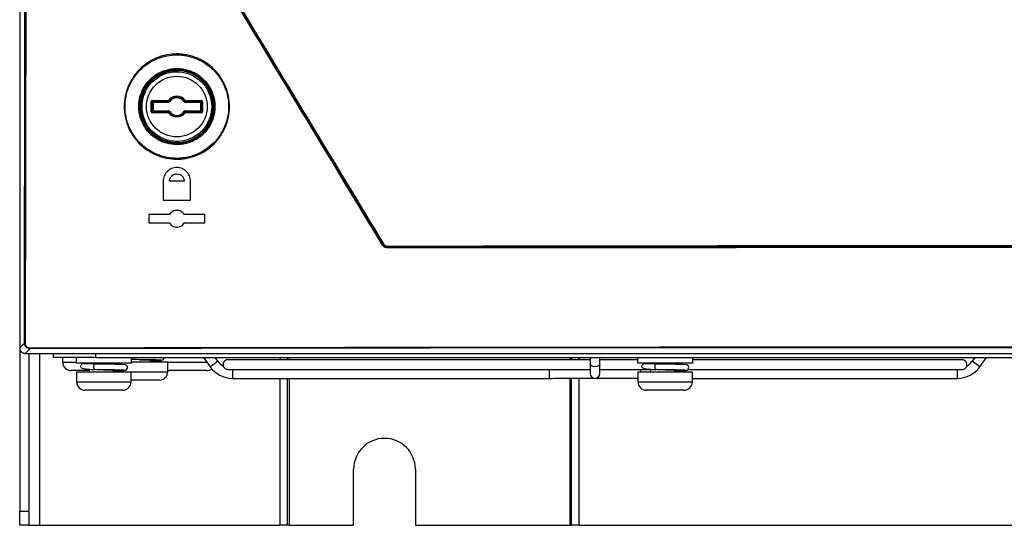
# Model space of a CAD drawing. Header units: millimetres. Extents: x 11 to 939, y -289 to 1138.
# Tile 39 of 86: x 486 to 573, y 209 to 254. Entities that reach past the tile are written whole.
import ezdxf

# ---------------------------------------------------------------- set-up
doc = ezdxf.new("R2010")
doc.units = ezdxf.units.MM

msp = doc.modelspace()

# ---------------------------------------------------------------- linework, layer by layer
at = {"color": 7, "linetype": 'Continuous', "lineweight": 25}
for p, q in [((485.712, 436.042), (485.712, 224.541)), ((499.68, 249.311), (499.662, 249.293)), ((499.713, 249.243), (499.663, 249.243)), ((499.731, 249.261), (499.713, 249.243)), ((499.731, 249.146), (499.731, 249.261)), ((499.781, 249.262), (499.782, 249.312)), ((497.414, 245.594), (497.414, 246.49)), ((497.414, 246.49), (497.464, 246.49)), ((497.464, 246.49), (497.514, 246.54)), ((497.464, 246.49), (497.464, 245.594)), ((497.539, 246.415), (497.464, 246.49)), ((497.514, 246.59), (498.968, 246.59)), ((497.514, 246.59), (497.514, 246.54)), ((498.968, 246.54), (497.514, 246.54)), ((497.514, 246.54), (497.589, 246.465)), ((499.009, 246.561), (498.968, 246.59)), ((498.968, 246.54), (498.968, 246.59)), ((499.047, 246.462), (499.005, 246.489)), ((500.377, 246.462), (500.42, 246.489)), ((500.416, 246.561), (500.456, 246.59)), ((500.456, 246.59), (501.911, 246.59)), ((500.456, 246.59), (500.456, 246.54)), ((501.911, 246.54), (500.456, 246.54)), ((501.835, 246.465), (501.911, 246.54)), ((501.96, 246.49), (501.885, 246.415)), ((501.911, 246.59), (501.911, 246.54)), ((501.911, 246.54), (501.96, 246.49)), ((501.96, 245.594), (501.96, 246.49)), ((502.01, 246.49), (501.96, 246.49)), ((502.01, 246.49), (502.01, 245.594)), ((497.464, 245.594), (497.539, 245.669)), ((497.589, 245.619), (497.514, 245.544)), ((497.539, 245.669), (497.539, 246.415)), ((497.539, 246.415), (497.589, 246.415)), ((497.589, 245.669), (497.539, 245.669)), ((497.589, 246.465), (498.962, 246.465)), ((497.589, 246.465), (497.589, 246.415)), ((498.962, 246.415), (497.589, 246.415)), ((497.589, 246.415), (497.589, 245.669)), ((497.589, 245.669), (497.589, 245.619)), ((497.589, 245.669), (498.962, 245.669)), ((498.962, 245.619), (497.589, 245.619)), ((498.962, 246.415), (498.962, 246.465)), ((498.962, 245.619), (498.962, 245.669)), ((499.047, 245.622), (499.005, 245.596)), ((500.377, 245.622), (500.42, 245.596)), ((500.462, 246.465), (501.835, 246.465)), ((500.462, 246.465), (500.462, 246.415)), ((501.835, 246.415), (500.462, 246.415)), ((500.462, 245.669), (500.462, 245.619)), ((500.462, 245.669), (501.835, 245.669)), ((501.835, 245.619), (500.462, 245.619)), ((501.835, 246.465), (501.835, 246.415)), ((501.835, 246.415), (501.885, 246.415)), ((501.835, 245.669), (501.835, 246.415)), ((501.835, 245.669), (501.835, 245.619)), ((501.885, 245.669), (501.835, 245.669)), ((501.911, 245.544), (501.835, 245.619)), ((501.885, 246.415), (501.885, 245.669)), ((501.885, 245.669), (501.96, 245.594)), ((497.464, 245.594), (497.414, 245.594)), ((497.514, 245.544), (497.464, 245.594)), ((497.514, 245.544), (497.514, 245.494)), ((497.514, 245.544), (498.968, 245.544)), ((498.968, 245.494), (497.514, 245.494)), ((498.968, 245.494), (498.968, 245.544)), ((499.009, 245.524), (498.968, 245.494)), ((500.416, 245.524), (500.456, 245.494)), ((500.456, 245.544), (500.456, 245.494)), ((500.456, 245.544), (501.911, 245.544)), ((501.911, 245.494), (500.456, 245.494)), ((501.96, 245.594), (501.911, 245.544)), ((501.911, 245.544), (501.911, 245.494)), ((501.96, 245.594), (502.01, 245.594)), ((499.662, 242.792), (499.68, 242.774)), ((499.663, 242.842), (499.713, 242.842)), ((499.713, 242.842), (499.731, 242.824)), ((499.782, 242.772), (499.781, 242.822)), ((500.362, 239.392), (499.063, 239.392)), ((497.212, 236.417), (497.212, 235.667)), ((502.212, 235.667), (502.212, 236.417)), ((518.03, 233.698), (518.069, 233.767)), ((518.497, 233.526), (518.458, 233.456)), ((485.712, 224.541), (486.13, 224.96)), ((485.712, 224.541), (485.712, 209.98)), ((486.63, 224.461), (486.211, 224.042)), ((486.211, 224.042), (650.213, 224.042)), ((486.512, 224.042), (486.512, 209.98)), ((488.712, 223.67), (488.712, 224.042)), ((492.462, 223.67), (488.712, 223.67)), ((489.537, 223.67), (489.537, 223.262)), ((490.737, 223.67), (490.737, 223.17)), ((492.462, 223.67), (643.962, 223.67)), ((495.687, 223.17), (495.687, 223.67)), ((502.092, 223.67), (502.679, 222.848)), ((503.37, 223.342), (503.136, 223.67)), ((503.137, 223.668), (503.137, 223.67)), ((509.712, 223.67), (509.712, 223.47)), ((534.712, 223.67), (534.712, 223.47)), ((536.537, 223.67), (536.537, 223.095)), ((537.387, 223.095), (537.387, 223.67)), ((540.737, 223.67), (540.737, 223.17)), ((545.687, 223.17), (545.687, 223.67)), ((570.788, 223.67), (570.554, 223.342)), ((571.246, 222.848), (571.833, 223.67)), ((495.687, 223.17), (490.737, 223.17)), ((493.22, 223.08), (493.099, 223.082)), ((493.224, 223.08), (493.164, 223.082)), ((494.512, 223.054), (494.512, 223.17)), ((498.906, 223.262), (495.687, 223.262)), ((496.423, 223.482), (496.433, 223.482)), ((497.781, 223.262), (497.781, 223.448)), ((497.926, 223.442), (497.956, 223.44)), ((498.287, 223.436), (498.287, 223.262)), ((498.906, 222.412), (498.906, 223.262)), ((536.537, 223.47), (504.251, 223.47)), ((536.537, 223.095), (536.537, 222.245)), ((540.737, 223.47), (537.387, 223.47)), ((537.387, 222.245), (537.387, 223.095)), ((545.687, 223.17), (540.737, 223.17)), ((543.22, 223.08), (543.099, 223.082)), ((543.224, 223.08), (543.164, 223.082)), ((544.512, 223.054), (544.512, 223.17)), ((569.673, 223.47), (545.687, 223.47)), ((491.905, 222.512), (490.287, 222.512)), ((490.787, 222.362), (490.787, 221.512)), ((495.637, 222.362), (490.787, 222.362)), ((491.912, 222.632), (491.912, 222.362)), ((493.154, 222.582), (493.164, 222.582)), ((494.512, 222.362), (494.512, 222.548)), ((494.658, 222.542), (494.687, 222.54)), ((495.637, 221.512), (495.637, 222.362)), ((498.906, 222.524), (499.037, 222.512)), ((501.257, 222.512), (499.037, 222.512)), ((502.387, 222.512), (501.257, 222.512)), ((504.252, 222.62), (536.537, 222.62)), ((537.387, 222.62), (541.912, 222.62)), ((540.787, 222.362), (540.787, 221.512)), ((545.637, 222.362), (540.787, 222.362)), ((541.912, 222.632), (541.912, 222.362)), ((543.154, 222.582), (543.164, 222.582)), ((544.512, 222.362), (544.512, 222.548)), ((544.658, 222.542), (544.687, 222.54)), ((545.274, 222.62), (569.672, 222.62)), ((545.637, 221.512), (545.637, 222.362)), ((497.026, 221.662), (495.637, 221.662)), ((498.156, 221.662), (497.026, 221.662)), ((504.676, 221.82), (532.873, 221.82)), ((509.712, 221.82), (509.712, 208.72)), ((534.712, 221.826), (534.712, 208.72)), ((545.637, 221.82), (569.248, 221.82)), ((493.757, 220.762), (491.537, 220.762)), ((494.887, 220.762), (493.757, 220.762)), ((543.757, 220.762), (541.537, 220.762)), ((544.887, 220.762), (543.757, 220.762)), ((515.462, 208.72), (515.462, 213.72)), ((520.962, 213.72), (520.962, 208.72)), ((485.712, 209.98), (486.512, 209.98)), ((485.712, 208.72), (485.712, 209.98)), ((486.512, 209.98), (486.512, 208.72)), ((486.512, 208.72), (485.712, 208.72)), ((486.512, 208.72), (487.512, 208.72)), ((487.512, 208.72), (508.873, 208.72)), ((509.58, 208.72), (508.873, 208.72)), ((509.712, 208.72), (509.58, 208.72)), ((509.712, 208.72), (515.462, 208.72)), ((520.962, 208.72), (534.712, 208.72)), ((534.712, 208.72), (534.844, 208.72)), ((535.551, 208.72), (534.844, 208.72)), ((535.551, 208.72), (600.873, 208.72))]:
    msp.add_line(p, q, dxfattribs=at)
at = {"color": 8, "linetype": 'Continuous', "lineweight": 25}
for p, q in [((499.663, 249.146), (499.663, 249.243)), ((499.713, 249.243), (499.713, 249.146)), ((499.781, 249.262), (499.781, 249.145)), ((499.663, 242.842), (499.663, 242.938)), ((499.713, 242.938), (499.713, 242.842)), ((499.731, 242.824), (499.731, 242.938)), ((499.781, 242.939), (499.781, 242.822)), ((487.512, 208.72), (487.512, 224.042)), ((492.462, 224.042), (492.462, 223.67)), ((508.873, 223.67), (508.873, 223.47)), ((509.58, 223.47), (509.58, 223.67)), ((534.844, 223.67), (534.844, 223.47)), ((535.551, 223.47), (535.551, 223.67)), ((489.537, 223.262), (490.737, 223.262)), ((498.906, 223.262), (501.501, 223.262)), ((501.501, 223.262), (502.383, 223.262)), ((503.024, 223.095), (502.679, 222.848)), ((503.37, 223.342), (503.024, 223.095)), ((571.246, 222.848), (570.554, 223.342)), ((491.712, 222.636), (491.809, 222.644)), ((494.512, 222.412), (497.27, 222.412)), ((497.27, 222.412), (498.906, 222.412)), ((504.676, 222.62), (504.676, 222.245)), ((504.676, 222.245), (504.676, 221.82)), ((541.712, 222.636), (541.809, 222.644)), ((569.248, 221.82), (569.248, 222.62)), ((490.787, 221.512), (494.001, 221.512)), ((494.001, 221.512), (495.637, 221.512)), ((508.873, 221.82), (508.873, 208.72)), ((509.58, 208.72), (509.58, 221.82)), ((534.844, 221.826), (534.844, 208.72)), ((535.551, 208.72), (535.551, 221.831)), ((540.787, 221.512), (544.001, 221.512)), ((544.001, 221.512), (545.637, 221.512))]:
    msp.add_line(p, q, dxfattribs=at)
at = {"color": 7, "linetype": 'Continuous', "lineweight": 25, "flags": 128}
for points in [[(494.512, 222.508), (494.608, 222.511), (494.937, 222.524), (495.179, 222.561), (495.206, 222.576), (495.219, 222.586), (495.233, 222.598), (495.27, 222.642), (495.305, 222.721), (495.309, 222.821), (495.285, 222.895), (495.269, 222.921), (495.253, 222.943), (495.219, 222.975), (495.155, 223.01), (494.797, 223.044), (494.533, 223.053), (494.174, 223.062), (493.718, 223.071), (493.183, 223.081), (493.183, 223.081)], [(544.512, 222.508), (544.608, 222.511), (544.937, 222.524), (545.179, 222.561), (545.206, 222.576), (545.219, 222.586), (545.233, 222.598), (545.27, 222.642), (545.305, 222.721), (545.309, 222.821), (545.285, 222.895), (545.269, 222.921), (545.253, 222.943), (545.219, 222.975), (545.155, 223.01), (544.797, 223.044), (544.533, 223.053), (544.174, 223.062), (543.718, 223.071), (543.183, 223.081), (543.183, 223.081)]]:
    msp.add_lwpolyline(points, dxfattribs=at)
at = {"color": 8, "linetype": 'Continuous', "lineweight": 25, "flags": 128}
msp.add_lwpolyline([(537.387, 223.095), (537.355, 223), (537.263, 222.92), (537.125, 222.867), (536.962, 222.848), (536.8, 222.867), (536.662, 222.92), (536.57, 223), (536.537, 223.095)], dxfattribs=at)
at = {"color": 7, "linetype": 'Continuous', "lineweight": 25}
for radius in [3.104, 2.704]:
    msp.add_circle((499.712, 246.042), radius, dxfattribs=at)
for centre, radius, start, end in [((499.712, 246.042), 3.251, 90.87955, 269.12045), ((499.681, 249.261), 0.05, 0.02069, 90.53493), ((499.712, 246.042), 3.27, 271.22361, 88.77639), ((499.712, 246.042), 0.924, 36.39117, 143.60883), ((498.968, 246.59), 0.05, 269.98585, 323.57115), ((499.712, 246.042), 0.837, 32.25413, 147.74587), ((499.712, 246.042), 0.874, 36.39117, 143.60883), ((499.712, 246.042), 0.787, 32.25413, 147.74587), ((500.456, 246.59), 0.05, 216.42885, 270.01415), ((497.589, 246.415), 0.05, 90.08169, 179.91831), ((497.589, 245.669), 0.05, 180.08169, 269.91831), ((499.712, 246.042), 0.787, 212.25413, 327.74587), ((501.835, 246.415), 0.05, 0.08169, 89.91831), ((501.835, 245.669), 0.05, 270.08169, 359.91831), ((498.968, 245.494), 0.05, 36.42885, 90.01415), ((499.712, 246.042), 0.924, 216.39117, 323.60883), ((499.712, 246.042), 0.837, 212.25413, 327.74587), ((499.712, 246.042), 0.874, 216.39117, 323.60883), ((500.456, 245.494), 0.05, 89.98585, 143.57115), ((499.681, 242.824), 0.05, 269.46507, 359.97931), ((518.568, 233.038), 0.884, 120.2362, 124.39449), ((518.631, 233.581), 0.144, 173.72318, 202.27953), ((486.187, 225.531), 0.574, 264.3286, 271.50008), ((487.109, 224.518), 0.483, 178.19204, 186.78806), ((490.287, 223.262), 0.75, 180, 270), ((504.676, 224.275), 2.455, 215.5352, 270), ((504.676, 224.275), 1.605, 215.5352, 239.26036), ((504.251, 223.045), 0.425, 90, 200.84312), ((569.248, 224.275), 2.455, 270, 324.4648), ((569.673, 223.045), 0.425, 339.17714, 90), ((569.248, 224.275), 1.605, 300.76022, 324.4648), ((498.156, 222.412), 0.75, 270, 0), ((502.387, 223.262), 0.75, 270, 306.18708), ((536.962, 222.245), 0.425, 180, 0), ((491.537, 221.512), 0.75, 180, 270), ((494.887, 221.512), 0.75, 270, 0), ((541.537, 221.512), 0.75, 180, 270), ((544.887, 221.512), 0.75, 270, 0), ((518.212, 213.72), 2.75, 0, 180)]:
    msp.add_arc(centre, radius, start, end, dxfattribs=at)
for centre, major_axis, ratio, start_param, end_param in [((497.514, 246.49), (0.0708, -0.0708), 0.998783, 2.356803, 3.926382), ((499.712, 246.425), (0, 0.867), 0.866113, 1.43756, 1.524716), ((499.712, 246.425), (0, 0.867), 0.866113, 4.758469, 4.845625), ((501.91, 246.49), (-0.0708, -0.0708), 0.998783, 2.356803, 3.926382), ((499.712, 245.659), (0, 0.867), 0.866113, 1.616877, 1.704033), ((499.712, 245.659), (0, 0.867), 0.866113, 4.579153, 4.666309), ((497.514, 245.594), (0.0708, 0.0708), 0.998783, 2.356803, 3.926382), ((501.91, 245.594), (-0.0708, 0.0708), 0.998783, 2.356803, 3.926382)]:
    msp.add_ellipse(centre, major_axis=major_axis, ratio=ratio, start_param=start_param, end_param=end_param, dxfattribs=at)
for points, knots in [([(486.13, 224.96), (486.163, 242.543), (486.191, 260.128), (486.238, 295.303), (486.258, 312.892), (486.288, 348.074), (486.299, 365.667), (486.312, 400.854), (486.315, 418.448), (486.313, 436.042)], [0, 0, 0, 0, 0.25, 0.25, 0.5, 0.5, 0.75, 0.75, 1, 1, 1, 1]), ([(486.385, 436.042), (486.387, 418.448), (486.384, 400.855), (486.37, 365.668), (486.36, 348.075), (486.329, 312.892), (486.31, 295.302), (486.263, 260.126), (486.234, 242.54), (486.202, 224.957)], [0, 0, 0, 0, 0.25, 0.25, 0.5, 0.5, 0.75, 0.75, 1, 1, 1, 1]), ([(495.025, 246.044), (495.025, 246.354), (495.055, 246.659), (495.145, 247.108), (495.182, 247.256), (495.271, 247.551), (495.324, 247.697), (495.5, 248.122), (495.644, 248.392), (495.985, 248.901), (496.183, 249.142), (496.615, 249.574), (496.851, 249.768), (497.235, 250.025), (497.368, 250.104), (497.638, 250.249), (497.915, 250.379), (498.202, 250.482), (498.496, 250.572), (498.646, 250.609), (499.1, 250.7), (499.404, 250.729), (499.862, 250.73), (500.015, 250.722), (500.323, 250.692), (500.476, 250.67), (500.927, 250.58), (501.219, 250.491), (501.645, 250.315), (501.785, 250.249), (502.057, 250.104), (502.188, 250.025), (502.57, 249.77), (502.807, 249.577), (503.244, 249.139), (503.439, 248.902), (503.694, 248.521), (503.773, 248.389), (503.918, 248.118), (503.984, 247.978), (504.161, 247.551), (504.249, 247.259), (504.369, 246.658), (504.4, 246.348), (504.4, 245.732), (504.369, 245.422), (504.248, 244.821), (504.16, 244.529), (503.983, 244.104), (503.916, 243.963), (503.771, 243.692), (503.692, 243.561), (503.437, 243.181), (503.243, 242.944), (502.805, 242.507), (502.569, 242.313), (502.188, 242.059), (502.057, 241.98), (501.785, 241.835), (501.645, 241.769), (501.219, 241.593), (500.927, 241.504), (500.476, 241.415), (500.323, 241.392), (500.016, 241.362), (499.863, 241.355), (499.404, 241.355), (499.1, 241.385), (498.646, 241.475), (498.496, 241.513), (498.202, 241.602), (497.915, 241.705), (497.638, 241.836), (497.367, 241.98), (497.234, 242.06), (496.85, 242.317), (496.614, 242.512), (496.181, 242.944), (495.983, 243.186), (495.643, 243.696), (495.499, 243.965), (495.322, 244.391), (495.27, 244.537), (495.181, 244.832), (495.144, 244.981), (495.055, 245.43), (495.025, 245.735), (495.025, 246.044)], [0, 0, 0, 0, 0.03125, 0.03125, 0.046875, 0.046875, 0.0625, 0.0625, 0.09375, 0.09375, 0.125, 0.125, 0.15625, 0.15625, 0.171875, 0.171875, 0.1875, 0.203125, 0.203125, 0.21875, 0.21875, 0.25, 0.25, 0.265625, 0.265625, 0.28125, 0.28125, 0.3125, 0.3125, 0.328125, 0.328125, 0.34375, 0.34375, 0.375, 0.375, 0.40625, 0.40625, 0.421875, 0.421875, 0.4375, 0.4375, 0.46875, 0.46875, 0.5, 0.5, 0.53125, 0.53125, 0.5625, 0.5625, 0.578125, 0.578125, 0.59375, 0.59375, 0.625, 0.625, 0.65625, 0.65625, 0.671875, 0.671875, 0.6875, 0.6875, 0.71875, 0.71875, 0.734375, 0.734375, 0.75, 0.75, 0.78125, 0.78125, 0.796875, 0.796875, 0.8125, 0.828125, 0.828125, 0.84375, 0.84375, 0.875, 0.875, 0.90625, 0.90625, 0.9375, 0.9375, 0.953125, 0.953125, 0.96875, 0.96875, 1, 1, 1, 1]), ([(495.097, 246.042), (495.097, 245.737), (495.126, 245.438), (495.214, 244.995), (495.251, 244.849), (495.338, 244.559), (495.39, 244.415), (495.563, 243.996), (495.705, 243.731), (496.04, 243.229), (496.235, 242.991), (496.661, 242.566), (496.893, 242.374), (497.271, 242.121), (497.402, 242.043), (497.669, 241.901), (497.941, 241.772), (498.224, 241.67), (498.513, 241.583), (498.661, 241.545), (499.107, 241.457), (499.407, 241.427), (499.858, 241.427), (500.009, 241.434), (500.311, 241.464), (500.462, 241.486), (500.905, 241.575), (501.193, 241.662), (501.611, 241.835), (501.749, 241.9), (502.017, 242.043), (502.146, 242.12), (502.521, 242.37), (502.753, 242.561), (503.184, 242.991), (503.375, 243.224), (503.626, 243.598), (503.704, 243.727), (503.846, 243.994), (503.912, 244.132), (504.086, 244.551), (504.173, 244.839), (504.292, 245.429), (504.322, 245.735), (504.322, 246.341), (504.292, 246.646), (504.174, 247.237), (504.087, 247.525), (503.913, 247.944), (503.848, 248.083), (503.705, 248.35), (503.627, 248.479), (503.377, 248.854), (503.185, 249.087), (502.754, 249.518), (502.521, 249.709), (502.146, 249.959), (502.017, 250.037), (501.749, 250.18), (501.611, 250.245), (501.192, 250.418), (500.905, 250.505), (500.461, 250.593), (500.31, 250.616), (500.008, 250.645), (499.857, 250.652), (499.406, 250.652), (499.107, 250.623), (498.66, 250.534), (498.512, 250.497), (498.224, 250.409), (497.941, 250.308), (497.669, 250.179), (497.403, 250.037), (497.272, 249.958), (496.894, 249.706), (496.662, 249.515), (496.236, 249.09), (496.041, 248.853), (495.707, 248.352), (495.565, 248.087), (495.391, 247.668), (495.34, 247.524), (495.252, 247.235), (495.215, 247.088), (495.127, 246.646), (495.097, 246.347), (495.097, 246.042)], [0, 0, 0, 0, 0.03125, 0.03125, 0.046875, 0.046875, 0.0625, 0.0625, 0.09375, 0.09375, 0.125, 0.125, 0.15625, 0.15625, 0.171875, 0.171875, 0.1875, 0.203125, 0.203125, 0.21875, 0.21875, 0.25, 0.25, 0.265625, 0.265625, 0.28125, 0.28125, 0.3125, 0.3125, 0.328125, 0.328125, 0.34375, 0.34375, 0.375, 0.375, 0.40625, 0.40625, 0.421875, 0.421875, 0.4375, 0.4375, 0.46875, 0.46875, 0.5, 0.5, 0.53125, 0.53125, 0.5625, 0.5625, 0.578125, 0.578125, 0.59375, 0.59375, 0.625, 0.625, 0.65625, 0.65625, 0.671875, 0.671875, 0.6875, 0.6875, 0.71875, 0.71875, 0.734375, 0.734375, 0.75, 0.75, 0.78125, 0.78125, 0.796875, 0.796875, 0.8125, 0.828125, 0.828125, 0.84375, 0.84375, 0.875, 0.875, 0.90625, 0.90625, 0.9375, 0.9375, 0.953125, 0.953125, 0.96875, 0.96875, 1, 1, 1, 1]), ([(499.663, 249.243), (499.624, 249.242), (499.547, 249.24), (499.431, 249.231), (499.315, 249.219), (499.201, 249.203), (499.024, 249.171), (498.787, 249.111), (498.493, 249.007), (498.206, 248.873), (497.836, 248.651), (497.416, 248.304), (497.008, 247.795), (496.716, 247.226), (496.548, 246.634), (496.494, 246.042), (496.548, 245.45), (496.716, 244.859), (497.008, 244.29), (497.416, 243.781), (497.836, 243.433), (498.206, 243.212), (498.493, 243.077), (498.787, 242.973), (499.048, 242.907), (499.277, 242.869), (499.469, 242.848), (499.598, 242.844), (499.663, 242.842)], [0, 0, 0, 0, 0.011698, 0.0233708, 0.0350337, 0.0467021, 0.0583915, 0.0892827, 0.1202004, 0.1523526, 0.1845314, 0.2501161, 0.3157007, 0.379951, 0.4416882, 0.5000028, 0.5583173, 0.6200546, 0.6843049, 0.7498895, 0.8154741, 0.8476264, 0.8798052, 0.9106964, 0.9416141, 0.96107, 0.9805082, 1, 1, 1, 1]), ([(497.051, 248.151), (497.245, 248.396), (497.468, 248.609), (497.845, 248.882), (497.978, 248.965), (498.251, 249.111), (498.392, 249.174), (498.681, 249.28), (498.831, 249.324), (499.136, 249.391), (499.289, 249.414), (499.596, 249.438), (499.751, 249.44), (500.061, 249.422), (500.217, 249.403), (500.52, 249.343), (500.669, 249.303), (500.961, 249.202), (501.106, 249.141), (501.523, 248.93), (501.777, 248.755), (502.121, 248.439), (502.229, 248.325), (502.426, 248.087), (502.516, 247.962), (502.679, 247.699), (502.752, 247.56), (502.879, 247.276), (502.984, 246.985), (503.049, 246.683), (503.094, 246.374), (503.106, 246.218), (503.108, 245.909), (503.098, 245.755), (503.058, 245.449), (503.027, 245.295), (502.904, 244.845), (502.783, 244.561), (502.542, 244.161), (502.453, 244.033), (502.259, 243.792), (502.155, 243.679), (501.93, 243.467), (501.809, 243.367), (501.556, 243.187), (501.424, 243.106), (501.151, 242.963), (501.01, 242.9), (500.716, 242.795), (500.566, 242.752), (500.264, 242.688), (500.112, 242.666), (499.803, 242.644), (499.645, 242.643), (499.181, 242.674), (498.879, 242.735), (498.584, 242.839)], [0, 0, 0, 0, 0.0625, 0.0625, 0.09375, 0.09375, 0.125, 0.125, 0.15625, 0.15625, 0.1875, 0.1875, 0.21875, 0.21875, 0.25, 0.25, 0.28125, 0.28125, 0.3125, 0.3125, 0.375, 0.375, 0.40625, 0.40625, 0.4375, 0.4375, 0.46875, 0.46875, 0.5, 0.53125, 0.53125, 0.5625, 0.5625, 0.59375, 0.59375, 0.625, 0.625, 0.6875, 0.6875, 0.71875, 0.71875, 0.75, 0.75, 0.78125, 0.78125, 0.8125, 0.8125, 0.84375, 0.84375, 0.875, 0.875, 0.90625, 0.90625, 0.9375, 0.9375, 1, 1, 1, 1]), ([(498.611, 242.912), (498.682, 242.887), (498.756, 242.864), (498.902, 242.824), (499.122, 242.771), (499.347, 242.741), (499.649, 242.721), (499.803, 242.721), (500.105, 242.743), (500.255, 242.765), (500.55, 242.827), (500.696, 242.869), (500.984, 242.972), (501.122, 243.033), (501.389, 243.173), (501.518, 243.252), (501.765, 243.428), (501.883, 243.526), (502.103, 243.734), (502.206, 243.844), (502.395, 244.079), (502.482, 244.204), (502.718, 244.597), (502.836, 244.874), (502.957, 245.313), (502.987, 245.464), (503.026, 245.764), (503.035, 245.914), (503.033, 246.217), (503.022, 246.369), (502.978, 246.671), (502.946, 246.819), (502.863, 247.108), (502.811, 247.251), (502.688, 247.529), (502.616, 247.664), (502.457, 247.922), (502.369, 248.044), (502.176, 248.277), (502.07, 248.388), (501.734, 248.697), (501.485, 248.869), (501.077, 249.075), (500.936, 249.135), (500.651, 249.233), (500.505, 249.272), (500.208, 249.331), (500.056, 249.35), (499.752, 249.367), (499.601, 249.366), (499.301, 249.342), (499.151, 249.32), (498.853, 249.254), (498.707, 249.211), (498.424, 249.107), (498.286, 249.045), (498.019, 248.903), (497.889, 248.821), (497.643, 248.643), (497.469, 248.498), (497.311, 248.336), (497.209, 248.224), (497.159, 248.165), (497.112, 248.106)], [0, 0, 0, 0, 0.015625, 0.015625, 0.03125, 0.0625, 0.0625, 0.09375, 0.09375, 0.125, 0.125, 0.15625, 0.15625, 0.1875, 0.1875, 0.21875, 0.21875, 0.25, 0.25, 0.28125, 0.28125, 0.3125, 0.3125, 0.375, 0.375, 0.40625, 0.40625, 0.4375, 0.4375, 0.46875, 0.46875, 0.5, 0.5, 0.53125, 0.53125, 0.5625, 0.5625, 0.59375, 0.59375, 0.625, 0.625, 0.6875, 0.6875, 0.71875, 0.71875, 0.75, 0.75, 0.78125, 0.78125, 0.8125, 0.8125, 0.84375, 0.84375, 0.875, 0.875, 0.90625, 0.90625, 0.9375, 0.9375, 0.96875, 0.984375, 0.984375, 1, 1, 1, 1]), ([(499.662, 249.293), (499.667, 249.292), (499.675, 249.292), (499.685, 249.288), (499.693, 249.283), (499.702, 249.275), (499.709, 249.265), (499.712, 249.254), (499.713, 249.248), (499.713, 249.244), (499.713, 249.243)], [0, 0, 0, 0, 0.168266, 0.30781, 0.41856, 0.500458, 0.74954, 0.875933, 0.938424, 1, 1, 1, 1]), ([(499.663, 249.243), (499.663, 249.256), (499.663, 249.268), (499.663, 249.287), (499.662, 249.292), (499.662, 249.293)], [0, 0, 0, 0, 0.5, 0.5, 1, 1, 1, 1]), ([(499.781, 249.262), (499.776, 249.262), (499.766, 249.262), (499.752, 249.262), (499.74, 249.262), (499.733, 249.261), (499.732, 249.261), (499.731, 249.261)], [0, 0, 0, 0, 0.19767, 0.396476, 0.596447, 0.797613, 1, 1, 1, 1]), ([(499.781, 242.822), (499.82, 242.824), (499.897, 242.826), (500.014, 242.835), (500.129, 242.848), (500.245, 242.865), (500.422, 242.898), (500.659, 242.959), (500.953, 243.065), (501.239, 243.201), (501.609, 243.424), (502.03, 243.774), (502.437, 244.285), (502.728, 244.856), (502.896, 245.448), (502.95, 246.042), (502.896, 246.636), (502.728, 247.229), (502.437, 247.799), (502.03, 248.31), (501.61, 248.66), (501.24, 248.884), (500.953, 249.019), (500.659, 249.126), (500.397, 249.192), (500.168, 249.232), (499.975, 249.254), (499.846, 249.259), (499.781, 249.262)], [0, 0, 0, 0, 0.011704, 0.023383, 0.035052, 0.046727, 0.058423, 0.089318, 0.120239, 0.152384, 0.184556, 0.250115, 0.315675, 0.379912, 0.441656, 0.500003, 0.55835, 0.620094, 0.684331, 0.74989, 0.81545, 0.847595, 0.879767, 0.910661, 0.941582, 0.961049, 0.980498, 1, 1, 1, 1]), ([(498.583, 242.839), (498.328, 242.93), (498.088, 243.049), (497.751, 243.269), (497.642, 243.35), (497.435, 243.524), (497.337, 243.616), (497.153, 243.811), (497.068, 243.913), (496.908, 244.129), (496.834, 244.243), (496.633, 244.595), (496.529, 244.842), (496.417, 245.229), (496.387, 245.362), (496.344, 245.628), (496.33, 245.761), (496.318, 246.028), (496.32, 246.162), (496.34, 246.431), (496.358, 246.566), (496.435, 246.961), (496.517, 247.215), (496.685, 247.583), (496.749, 247.703), (496.89, 247.933), (496.967, 248.044), (497.051, 248.15)], [0, 0, 0, 0, 0.125, 0.125, 0.1875, 0.1875, 0.25, 0.25, 0.3125, 0.3125, 0.375, 0.375, 0.5, 0.5, 0.5625, 0.5625, 0.625, 0.625, 0.6875, 0.6875, 0.75, 0.75, 0.875, 0.875, 0.9375, 0.9375, 1, 1, 1, 1]), ([(497.112, 248.106), (496.949, 247.899), (496.81, 247.672), (496.59, 247.192), (496.511, 246.943), (496.435, 246.556), (496.417, 246.425), (496.398, 246.162), (496.396, 246.031), (496.407, 245.77), (496.421, 245.639), (496.463, 245.38), (496.493, 245.25), (496.602, 244.871), (496.704, 244.629), (496.9, 244.285), (496.973, 244.174), (497.129, 243.963), (497.213, 243.862), (497.392, 243.672), (497.488, 243.582), (497.691, 243.412), (497.797, 243.333), (498.017, 243.189), (498.13, 243.124), (498.365, 243.008), (498.487, 242.956), (498.611, 242.912)], [0, 0, 0, 0, 0.125, 0.125, 0.25, 0.25, 0.3125, 0.3125, 0.375, 0.375, 0.4375, 0.4375, 0.5, 0.5, 0.625, 0.625, 0.6875, 0.6875, 0.75, 0.75, 0.8125, 0.8125, 0.875, 0.875, 0.9375, 0.9375, 1, 1, 1, 1]), ([(497.051, 248.15), (497.066, 248.138), (497.082, 248.126), (497.105, 248.11), (497.112, 248.106), (497.112, 248.106)], [0, 0, 0, 0, 0.5, 0.5, 1, 1, 1, 1]), ([(499.005, 246.489), (499.004, 246.488), (499.004, 246.488), (499.004, 246.487), (499.002, 246.485), (499.001, 246.483), (498.999, 246.482), (498.996, 246.478), (498.993, 246.475), (498.988, 246.473), (498.984, 246.47), (498.978, 246.468), (498.973, 246.466), (498.969, 246.466), (498.966, 246.465), (498.962, 246.465)], [0, 0, 0, 0, 0.0000035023, 0.0000035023, 0.0000035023, 0.0000175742, 0.0000175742, 0.0000175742, 0.0000461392, 0.0000461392, 0.0000461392, 0.0000802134, 0.0000802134, 0.0000802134, 0.000101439, 0.000101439, 0.000101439, 0.000101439]), ([(499.009, 246.561), (499.008, 246.56), (499.008, 246.559), (499.008, 246.557), (499.008, 246.553), (499.007, 246.548), (499.007, 246.544), (499.006, 246.526), (499.005, 246.507), (499.005, 246.489)], [0, 0, 0, 0, 0.0002, 0.0002, 0.0002, 0.001, 0.001, 0.001, 0.004305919, 0.004305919, 0.004305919, 0.004305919]), ([(500.42, 246.489), (500.42, 246.49), (500.42, 246.491), (500.42, 246.492), (500.42, 246.496), (500.419, 246.501), (500.419, 246.505), (500.419, 246.524), (500.418, 246.542), (500.416, 246.561)], [0, 0, 0, 0, 0.0002, 0.0002, 0.0002, 0.001, 0.001, 0.001, 0.004305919, 0.004305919, 0.004305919, 0.004305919]), ([(500.462, 246.465), (500.461, 246.465), (500.461, 246.465), (500.46, 246.465), (500.458, 246.465), (500.456, 246.466), (500.453, 246.466), (500.449, 246.467), (500.444, 246.468), (500.44, 246.47), (500.435, 246.473), (500.43, 246.476), (500.426, 246.48), (500.424, 246.483), (500.422, 246.486), (500.42, 246.489)], [0, 0, 0, 0, 0.000003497, 0.000003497, 0.000003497, 0.0000175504, 0.0000175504, 0.0000175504, 0.0000460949, 0.0000460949, 0.0000460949, 0.0000801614, 0.0000801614, 0.0000801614, 0.0001014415, 0.0001014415, 0.0001014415, 0.0001014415]), ([(498.962, 245.619), (498.963, 245.619), (498.964, 245.619), (498.964, 245.619), (498.966, 245.619), (498.969, 245.619), (498.971, 245.618), (498.976, 245.617), (498.98, 245.616), (498.985, 245.614), (498.99, 245.611), (498.994, 245.608), (498.998, 245.604), (499.001, 245.601), (499.003, 245.599), (499.005, 245.596)], [0, 0, 0, 0, 0.0000034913, 0.0000034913, 0.0000034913, 0.0000175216, 0.0000175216, 0.0000175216, 0.0000460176, 0.0000460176, 0.0000460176, 0.0000800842, 0.0000800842, 0.0000800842, 0.0001014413, 0.0001014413, 0.0001014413, 0.0001014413]), ([(500.42, 245.596), (500.42, 245.596), (500.42, 245.597), (500.421, 245.597), (500.422, 245.599), (500.423, 245.601), (500.425, 245.603), (500.428, 245.606), (500.432, 245.609), (500.436, 245.612), (500.441, 245.615), (500.446, 245.617), (500.451, 245.618), (500.455, 245.619), (500.458, 245.619), (500.462, 245.619)], [0, 0, 0, 0, 0.0000034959, 0.0000034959, 0.0000034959, 0.0000175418, 0.0000175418, 0.0000175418, 0.0000460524, 0.0000460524, 0.0000460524, 0.0000801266, 0.0000801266, 0.0000801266, 0.0001014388, 0.0001014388, 0.0001014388, 0.0001014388]), ([(499.005, 245.596), (499.005, 245.595), (499.005, 245.593), (499.005, 245.592), (499.005, 245.588), (499.005, 245.583), (499.005, 245.579), (499.006, 245.56), (499.007, 245.542), (499.009, 245.524)], [0, 0, 0, 0, 0.0002, 0.0002, 0.0002, 0.001, 0.001, 0.001, 0.004305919, 0.004305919, 0.004305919, 0.004305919]), ([(500.416, 245.524), (500.416, 245.525), (500.416, 245.526), (500.416, 245.527), (500.417, 245.531), (500.417, 245.536), (500.417, 245.54), (500.419, 245.559), (500.419, 245.577), (500.42, 245.596)], [0, 0, 0, 0, 0.0002, 0.0002, 0.0002, 0.001, 0.001, 0.001, 0.004305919, 0.004305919, 0.004305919, 0.004305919]), ([(498.583, 242.839), (498.59, 242.858), (498.597, 242.877), (498.608, 242.905), (498.611, 242.912), (498.611, 242.912)], [0, 0, 0, 0, 0.5, 0.5, 1, 1, 1, 1]), ([(499.713, 242.842), (499.713, 242.84), (499.713, 242.837), (499.712, 242.83), (499.709, 242.819), (499.7, 242.806), (499.684, 242.794), (499.67, 242.793), (499.662, 242.792)], [0, 0, 0, 0, 0.06175, 0.124417, 0.251167, 0.500953, 0.693554, 1, 1, 1, 1]), ([(499.662, 242.792), (499.662, 242.792), (499.663, 242.797), (499.663, 242.816), (499.663, 242.829), (499.663, 242.842)], [0, 0, 0, 0, 0.5, 0.5, 1, 1, 1, 1]), ([(499.731, 242.824), (499.732, 242.823), (499.733, 242.823), (499.74, 242.822), (499.752, 242.822), (499.766, 242.822), (499.776, 242.822), (499.781, 242.822)], [0, 0, 0, 0, 0.202493, 0.403711, 0.603683, 0.802436, 1, 1, 1, 1]), ([(500.925, 239.392), (500.925, 239.472), (500.917, 239.551), (500.886, 239.706), (500.863, 239.783), (500.802, 239.93), (500.765, 240), (500.676, 240.131), (500.625, 240.194), (500.513, 240.306), (500.452, 240.356), (500.32, 240.445), (500.249, 240.482), (500.03, 240.573), (499.87, 240.605), (499.633, 240.605), (499.553, 240.597), (499.398, 240.566), (499.322, 240.543), (499.175, 240.482), (499.104, 240.444), (498.973, 240.356), (498.912, 240.306), (498.799, 240.193), (498.748, 240.132), (498.661, 240.001), (498.623, 239.93), (498.562, 239.783), (498.539, 239.708), (498.508, 239.552), (498.5, 239.472), (498.5, 239.392)], [0, 0, 0, 0, 0.0625, 0.0625, 0.125, 0.125, 0.1875, 0.1875, 0.25, 0.25, 0.3125, 0.3125, 0.375, 0.375, 0.5, 0.5, 0.5625, 0.5625, 0.625, 0.625, 0.6875, 0.6875, 0.75, 0.75, 0.8125, 0.8125, 0.875, 0.875, 0.9375, 0.9375, 1, 1, 1, 1]), ([(499.063, 239.392), (499.063, 239.41), (499.064, 239.449), (499.072, 239.51), (499.088, 239.575), (499.112, 239.644), (499.147, 239.715), (499.193, 239.786), (499.278, 239.883), (499.407, 239.976), (499.569, 240.032), (499.756, 240.05), (499.97, 240.007), (500.141, 239.891), (500.238, 239.778), (500.291, 239.693), (500.331, 239.599), (500.357, 239.498), (500.36, 239.428), (500.362, 239.392)], [0, 0, 0, 0, 0.027052, 0.057028, 0.089929, 0.125754, 0.164503, 0.206174, 0.250767, 0.35392, 0.437216, 0.500572, 0.62882, 0.749667, 0.797714, 0.846768, 0.896833, 0.947909, 1, 1, 1, 1]), ([(500.362, 236.417), (500.329, 236.474), (500.289, 236.526), (500.196, 236.619), (500.144, 236.659), (500.031, 236.724), (499.969, 236.75), (499.843, 236.784), (499.778, 236.792), (499.646, 236.792), (499.582, 236.784), (499.455, 236.75), (499.394, 236.724), (499.281, 236.659), (499.228, 236.619), (499.136, 236.527), (499.096, 236.474), (499.063, 236.417)], [0, 0, 0, 0, 0.125, 0.125, 0.25, 0.25, 0.375, 0.375, 0.5, 0.5, 0.625, 0.625, 0.75, 0.75, 0.875, 0.875, 1, 1, 1, 1]), ([(499.063, 235.667), (499.096, 235.61), (499.135, 235.558), (499.228, 235.466), (499.281, 235.425), (499.394, 235.36), (499.455, 235.334), (499.581, 235.301), (499.647, 235.292), (499.778, 235.292), (499.843, 235.301), (499.97, 235.335), (500.03, 235.36), (500.143, 235.425), (500.196, 235.466), (500.288, 235.558), (500.329, 235.61), (500.362, 235.667)], [0, 0, 0, 0, 0.125, 0.125, 0.25, 0.25, 0.375, 0.375, 0.5, 0.5, 0.625, 0.625, 0.75, 0.75, 0.875, 0.875, 1, 1, 1, 1]), ([(518.458, 233.456), (518.415, 233.456), (518.372, 233.462), (518.29, 233.484), (518.249, 233.5), (518.175, 233.542), (518.14, 233.568), (518.079, 233.628), (518.052, 233.661), (518.03, 233.698)], [0, 0, 0, 0, 0.25, 0.25, 0.5, 0.5, 0.75, 0.75, 1, 1, 1, 1]), ([(518.497, 233.526), (518.454, 233.526), (518.412, 233.532), (518.329, 233.553), (518.289, 233.569), (518.215, 233.611), (518.18, 233.637), (518.118, 233.697), (518.091, 233.73), (518.069, 233.767)], [0, 0, 0, 0, 0.25, 0.25, 0.5, 0.5, 0.75, 0.75, 1, 1, 1, 1]), ([(518.123, 233.802), (518.142, 233.77), (518.165, 233.742), (518.217, 233.691), (518.247, 233.669), (518.31, 233.633), (518.345, 233.62), (518.415, 233.601), (518.451, 233.597), (518.487, 233.597)], [0, 0, 0, 0, 0.25, 0.25, 0.5, 0.5, 0.75, 0.75, 1, 1, 1, 1]), ([(617.966, 233.456), (601.384, 233.464), (584.797, 233.468), (551.624, 233.468), (535.04, 233.464), (518.458, 233.456)], [0, 0, 0, 0, 0.5, 0.5, 1, 1, 1, 1]), ([(518.487, 233.597), (526.733, 233.616), (534.997, 233.631), (551.562, 233.65), (559.862, 233.654), (572.34, 233.654), (576.5, 233.653), (584.812, 233.649), (588.964, 233.645), (597.261, 233.635), (601.408, 233.629), (609.684, 233.615), (613.814, 233.607), (617.937, 233.597)], [0, 0, 0, 0, 0.25, 0.25, 0.5, 0.5, 0.625, 0.625, 0.75, 0.75, 0.875, 0.875, 1, 1, 1, 1]), ([(617.927, 233.526), (609.678, 233.546), (601.41, 233.56), (588.981, 233.574), (584.833, 233.578), (576.528, 233.583), (572.371, 233.584), (559.889, 233.584), (551.585, 233.579), (535.014, 233.56), (526.746, 233.546), (518.497, 233.526)], [0, 0, 0, 0, 0.25, 0.25, 0.375, 0.375, 0.5, 0.5, 0.75, 0.75, 1, 1, 1, 1]), ([(486.63, 224.461), (486.498, 224.46), (486.369, 224.514), (486.23, 224.653), (486.193, 224.708), (486.143, 224.829), (486.13, 224.894), (486.13, 224.96)], [0, 0, 0, 0, 0.5, 0.5, 0.75, 0.75, 1, 1, 1, 1]), ([(486.202, 224.957), (486.202, 224.901), (486.213, 224.846), (486.255, 224.743), (486.287, 224.696), (486.404, 224.578), (486.515, 224.533), (486.627, 224.533)], [0, 0, 0, 0, 0.25, 0.25, 0.5, 0.5, 1, 1, 1, 1]), ([(486.627, 224.533), (513.807, 224.593), (541.008, 224.623), (581.814, 224.623), (595.415, 224.615), (622.613, 224.585), (636.207, 224.563), (649.798, 224.533)], [0, 0, 0, 0, 0.5, 0.5, 0.75, 0.75, 1, 1, 1, 1]), ([(649.794, 224.461), (622.614, 224.521), (595.421, 224.55), (541.012, 224.55), (513.81, 224.521), (486.63, 224.461)], [0, 0, 0, 0, 0.5, 0.5, 1, 1, 1, 1]), ([(485.712, 224.541), (485.713, 224.524), (485.714, 224.49), (485.722, 224.44), (485.734, 224.392), (485.751, 224.345), (485.773, 224.301), (485.798, 224.26), (485.826, 224.222), (485.868, 224.176), (485.93, 224.125), (486.015, 224.079), (486.11, 224.048), (486.177, 224.044), (486.211, 224.042)], [0, 0, 0, 0, 0.0655686, 0.1302662, 0.1940952, 0.2570581, 0.3191576, 0.3803961, 0.4407767, 0.5003021, 0.6200632, 0.7432526, 0.8698917, 1, 1, 1, 1]), ([(497.781, 223.408), (497.814, 223.409), (498.001, 223.413), (498.247, 223.427), (498.387, 223.43), (498.467, 223.47), (498.487, 223.485), (498.509, 223.504), (498.545, 223.545), (498.577, 223.607), (498.576, 223.653), (498.576, 223.67)], [0, 0, 0, 0, 0.069713, 0.39837, 0.801002, 0.848778, 0.865295, 0.880708, 0.918558, 0.970658, 1, 1, 1, 1]), ([(491.728, 223.141), (491.672, 223.14), (491.505, 223.135), (491.381, 223.126), (491.26, 223.094), (491.169, 223.028), (491.109, 222.926), (491.109, 222.84), (491.193, 222.75), (491.413, 222.682), (491.796, 222.633), (492.17, 222.615), (492.37, 222.605)], [0, 0, 0, 0, 0.065489, 0.197698, 0.247255, 0.287893, 0.338049, 0.416898, 0.524311, 0.658591, 0.817716, 1, 1, 1, 1]), ([(491.602, 223.137), (491.591, 223.137), (491.471, 223.133), (491.382, 223.126), (491.26, 223.094), (491.169, 223.028), (491.109, 222.926), (491.109, 222.84), (491.193, 222.75), (491.417, 222.683), (491.67, 222.646), (491.882, 222.634), (491.924, 222.632)], [0, 0, 0, 0, 0.016853, 0.18092, 0.242418, 0.292848, 0.35509, 0.452939, 0.586234, 0.752871, 0.950339, 1, 1, 1, 1]), ([(492.401, 223.095), (492.238, 223.098), (492.086, 223.101), (491.82, 223.107), (491.705, 223.111), (491.522, 223.117), (491.454, 223.12), (491.37, 223.126), (491.355, 223.129), (491.377, 223.136), (491.415, 223.139), (491.541, 223.145), (491.63, 223.148), (491.85, 223.154), (491.981, 223.157), (492.276, 223.164), (492.439, 223.167), (492.61, 223.17)], [0, 0, 0, 0, 0.125, 0.125, 0.25, 0.25, 0.375, 0.375, 0.5, 0.5, 0.625, 0.625, 0.75, 0.75, 0.875, 0.875, 1, 1, 1, 1]), ([(492.025, 223.109), (491.932, 223.112), (491.776, 223.117), (491.702, 223.126), (491.716, 223.124), (491.717, 223.124)], [0, 0, 0, 0, 0.5884875, 0.9834067, 1, 1, 1, 1]), ([(492.536, 223.095), (492.358, 223.099), (492.163, 223.103), (492.037, 223.108), (492.025, 223.108)], [0, 0, 0, 0, 0.909362, 1, 1, 1, 1]), ([(492.401, 223.095), (492.392, 223.095), (492.381, 223.092), (492.359, 223.077), (492.347, 223.065), (492.323, 223.025), (492.312, 222.997), (492.296, 222.928), (492.291, 222.887), (492.291, 222.803), (492.296, 222.762), (492.312, 222.693), (492.323, 222.665), (492.347, 222.625), (492.359, 222.612), (492.381, 222.597), (492.392, 222.595), (492.401, 222.595)], [0, 0, 0, 0, 0.125, 0.125, 0.25, 0.25, 0.375, 0.375, 0.5, 0.5, 0.625, 0.625, 0.75, 0.75, 0.875, 0.875, 1, 1, 1, 1]), ([(493.171, 223.081), (493.152, 223.082), (492.933, 223.087), (492.725, 223.091), (492.536, 223.095)], [0, 0, 0, 0, 0.08799, 1, 1, 1, 1]), ([(496.423, 223.482), (496.403, 223.482), (496.144, 223.487), (495.897, 223.491), (495.67, 223.495)], [0, 0, 0, 0, 0.078494, 1, 1, 1, 1]), ([(496.481, 223.481), (496.6, 223.478), (496.843, 223.473), (497.186, 223.466), (497.483, 223.458), (497.746, 223.451), (497.905, 223.443), (497.925, 223.442), (497.926, 223.442)], [0, 0, 0, 0, 0.183869, 0.373583, 0.558448, 0.726583, 0.98267, 1, 1, 1, 1]), ([(503.854, 222.894), (503.854, 222.894), (503.853, 222.896), (503.864, 222.867), (503.891, 222.817), (503.939, 222.753), (504.011, 222.69), (504.105, 222.642), (504.198, 222.618), (504.252, 222.622), (504.271, 222.624)], [0, 0, 0, 0, 0.071107, 0.198556, 0.326614, 0.458422, 0.59968, 0.753174, 0.914761, 1, 1, 1, 1]), ([(541.728, 223.141), (541.672, 223.14), (541.505, 223.135), (541.381, 223.126), (541.26, 223.094), (541.169, 223.028), (541.109, 222.926), (541.109, 222.84), (541.193, 222.75), (541.413, 222.682), (541.796, 222.633), (542.17, 222.615), (542.37, 222.605)], [0, 0, 0, 0, 0.065489, 0.197698, 0.247255, 0.287893, 0.338049, 0.416898, 0.524311, 0.658591, 0.817716, 1, 1, 1, 1]), ([(541.569, 223.136), (541.488, 223.132), (541.378, 223.126), (541.26, 223.094), (541.169, 223.028), (541.109, 222.926), (541.109, 222.84), (541.193, 222.75), (541.417, 222.683), (541.666, 222.646), (541.874, 222.634), (541.912, 222.632)], [0, 0, 0, 0, 0.167694, 0.230552, 0.282096, 0.345714, 0.445726, 0.581968, 0.752288, 0.954121, 1, 1, 1, 1]), ([(542.401, 223.095), (542.238, 223.098), (542.086, 223.101), (541.82, 223.107), (541.705, 223.111), (541.522, 223.117), (541.454, 223.12), (541.37, 223.126), (541.355, 223.129), (541.377, 223.136), (541.415, 223.139), (541.541, 223.145), (541.63, 223.148), (541.85, 223.154), (541.981, 223.157), (542.276, 223.164), (542.439, 223.167), (542.61, 223.17)], [0, 0, 0, 0, 0.125, 0.125, 0.25, 0.25, 0.375, 0.375, 0.5, 0.5, 0.625, 0.625, 0.75, 0.75, 0.875, 0.875, 1, 1, 1, 1]), ([(542.025, 223.109), (541.932, 223.112), (541.776, 223.117), (541.702, 223.126), (541.716, 223.124), (541.717, 223.124)], [0, 0, 0, 0, 0.588487, 0.983407, 1, 1, 1, 1]), ([(542.536, 223.095), (542.358, 223.099), (542.163, 223.103), (542.037, 223.108), (542.025, 223.108)], [0, 0, 0, 0, 0.909362, 1, 1, 1, 1]), ([(542.401, 223.095), (542.392, 223.095), (542.381, 223.092), (542.359, 223.077), (542.347, 223.065), (542.323, 223.025), (542.312, 222.997), (542.296, 222.928), (542.291, 222.887), (542.291, 222.803), (542.296, 222.762), (542.312, 222.693), (542.323, 222.665), (542.347, 222.625), (542.359, 222.612), (542.381, 222.597), (542.392, 222.595), (542.401, 222.595)], [0, 0, 0, 0, 0.125, 0.125, 0.25, 0.25, 0.375, 0.375, 0.5, 0.5, 0.625, 0.625, 0.75, 0.75, 0.875, 0.875, 1, 1, 1, 1]), ([(543.171, 223.081), (543.152, 223.082), (542.933, 223.087), (542.725, 223.091), (542.536, 223.095)], [0, 0, 0, 0, 0.0879895, 1, 1, 1, 1]), ([(569.664, 222.621), (569.668, 222.621), (569.703, 222.617), (569.781, 222.63), (569.883, 222.67), (569.971, 222.736), (570.031, 222.811), (570.061, 222.869), (570.072, 222.897), (570.071, 222.895), (570.071, 222.894)], [0, 0, 0, 0, 0.01876, 0.169783, 0.33145, 0.496921, 0.657121, 0.803942, 0.938724, 1, 1, 1, 1]), ([(491.726, 222.633), (491.721, 222.634), (491.717, 222.635), (491.708, 222.638), (491.744, 222.641), (491.798, 222.643), (491.809, 222.644)], [0, 0, 0, 0, 0.503753, 0.508209, 0.900181, 1, 1, 1, 1]), ([(493.155, 222.582), (493.134, 222.582), (492.875, 222.587), (492.628, 222.591), (492.401, 222.595)], [0, 0, 0, 0, 0.078494, 1, 1, 1, 1]), ([(493.212, 222.581), (493.332, 222.578), (493.574, 222.573), (493.917, 222.566), (494.214, 222.558), (494.477, 222.551), (494.636, 222.543), (494.656, 222.542), (494.658, 222.542)], [0, 0, 0, 0, 0.183868, 0.373582, 0.558447, 0.726582, 0.98267, 1, 1, 1, 1]), ([(537.125, 221.852), (537.175, 221.878), (537.259, 221.922), (537.305, 222.003), (537.323, 222.035)], [0, 0, 0, 0, 0.604846, 1, 1, 1, 1]), ([(541.726, 222.633), (541.721, 222.634), (541.717, 222.635), (541.708, 222.638), (541.744, 222.641), (541.798, 222.643), (541.809, 222.644)], [0, 0, 0, 0, 0.503753, 0.508209, 0.900181, 1, 1, 1, 1]), ([(543.155, 222.582), (543.134, 222.582), (542.875, 222.587), (542.628, 222.591), (542.401, 222.595)], [0, 0, 0, 0, 0.078494, 1, 1, 1, 1]), ([(543.212, 222.581), (543.332, 222.578), (543.574, 222.573), (543.917, 222.566), (544.214, 222.558), (544.477, 222.551), (544.636, 222.543), (544.656, 222.542), (544.658, 222.542)], [0, 0, 0, 0, 0.1838683, 0.3735822, 0.558447, 0.7265818, 0.9826701, 1, 1, 1, 1]), ([(532.873, 221.82), (533.467, 221.821), (534.329, 221.823), (535.338, 221.829), (535.961, 221.833), (536.445, 221.835), (536.811, 221.836), (536.86, 221.835), (536.881, 221.835)], [0, 0, 0, 0, 0.322503, 0.468379, 0.608519, 0.747446, 0.890075, 1, 1, 1, 1]), ([(537.043, 221.835), (537.065, 221.835), (537.114, 221.836), (537.479, 221.835), (537.963, 221.833), (538.586, 221.829), (539.513, 221.823), (540.284, 221.822), (540.787, 221.821)], [0, 0, 0, 0, 0.115577, 0.265539, 0.41161, 0.558955, 0.712332, 1, 1, 1, 1])]:
    msp.add_open_spline(points, degree=3, knots=knots, dxfattribs=at)
for points in [[(504.611, 256.146), (509.115, 248.702), (513.619, 241.253), (518.123, 233.802)], [(518.03, 233.698), (513.531, 241.152), (509.031, 248.606), (504.531, 256.061)], [(518.069, 233.767), (513.566, 241.219), (509.062, 248.667), (504.559, 256.111)], [(499.68, 249.311), (499.681, 249.312), (499.727, 249.313), (499.782, 249.312)], [(498.962, 246.415), (498.996, 246.415), (499.029, 246.433), (499.047, 246.462)], [(499.047, 245.622), (499.029, 245.651), (498.996, 245.669), (498.962, 245.669)], [(500.377, 246.462), (500.395, 246.433), (500.428, 246.415), (500.462, 246.415)], [(500.462, 245.669), (500.428, 245.669), (500.395, 245.651), (500.377, 245.622)], [(499.782, 242.772), (499.727, 242.771), (499.681, 242.773), (499.68, 242.774)], [(498.5, 239.392), (498.5, 238.826), (498.5, 238.259), (498.5, 237.692)], [(500.925, 237.692), (500.925, 238.259), (500.925, 238.826), (500.925, 239.392)], [(498.5, 237.692), (499.308, 237.692), (500.116, 237.692), (500.925, 237.692)], [(499.063, 236.417), (498.446, 236.417), (497.829, 236.417), (497.212, 236.417)], [(502.212, 236.417), (501.595, 236.417), (500.979, 236.417), (500.362, 236.417)], [(497.212, 235.667), (497.829, 235.667), (498.446, 235.667), (499.063, 235.667)], [(500.362, 235.667), (500.979, 235.667), (501.595, 235.667), (502.212, 235.667)]]:
    msp.add_open_spline(points, degree=3, dxfattribs=at)
at = {"color": 8, "linetype": 'Continuous', "lineweight": 25}
for points, knots in [([(491.739, 223.122), (491.706, 223.125), (491.632, 223.133), (491.747, 223.143), (491.946, 223.149), (492.013, 223.151)], [0, 0, 0, 0, 0.351595, 0.782384, 1, 1, 1, 1]), ([(492.025, 223.108), (491.973, 223.11), (491.874, 223.114), (491.815, 223.117), (491.788, 223.119)], [0, 0, 0, 0, 0.531172, 1, 1, 1, 1]), ([(497.292, 223.395), (497.497, 223.399), (497.808, 223.405), (498.09, 223.414), (498.292, 223.423), (498.375, 223.432), (498.188, 223.445), (497.738, 223.458), (497.205, 223.467), (496.754, 223.476), (496.527, 223.48), (496.423, 223.482)], [0, 0, 0, 0, 0.143197, 0.217281, 0.290874, 0.432027, 0.577697, 0.723368, 0.864521, 0.938113, 1, 1, 1, 1]), ([(497.781, 223.413), (497.839, 223.416), (498.009, 223.422), (498.054, 223.432), (497.904, 223.445), (497.529, 223.457), (497.007, 223.47), (496.615, 223.478), (496.425, 223.482)], [0, 0, 0, 0, 0.09561, 0.278862, 0.462113, 0.645361, 0.82861, 1, 1, 1, 1]), ([(542.025, 223.108), (541.974, 223.11), (541.859, 223.114), (541.706, 223.123), (541.623, 223.132), (541.754, 223.14), (541.819, 223.144)], [0, 0, 0, 0, 0.144768, 0.322891, 0.664537, 1, 1, 1, 1]), ([(494.024, 222.495), (494.228, 222.499), (494.539, 222.505), (494.822, 222.514), (495.023, 222.523), (495.106, 222.532), (494.919, 222.545), (494.47, 222.558), (493.936, 222.567), (493.485, 222.576), (493.258, 222.58), (493.155, 222.582)], [0, 0, 0, 0, 0.143197, 0.217281, 0.290874, 0.432027, 0.577697, 0.723368, 0.864521, 0.938113, 1, 1, 1, 1]), ([(494.512, 222.513), (494.57, 222.516), (494.741, 222.522), (494.785, 222.532), (494.636, 222.545), (494.26, 222.557), (493.738, 222.57), (493.346, 222.578), (493.156, 222.582)], [0, 0, 0, 0, 0.09561, 0.278862, 0.462113, 0.645361, 0.82861, 1, 1, 1, 1]), ([(494.703, 222.511), (494.741, 222.512), (494.854, 222.515), (495.012, 222.523), (495.116, 222.529), (495.03, 222.534), (495.012, 222.535)], [0, 0, 0, 0, 0.1279956, 0.3822875, 0.8700319, 1, 1, 1, 1]), ([(532.873, 222.62), (532.873, 222.597), (532.873, 222.544), (532.873, 222.411), (532.873, 222.245), (532.873, 222.078), (532.873, 221.937), (532.873, 221.839), (532.873, 221.826), (532.873, 221.82)], [0, 0, 0, 0, 0.111795, 0.259829, 0.407863, 0.555897, 0.703932, 0.851966, 1, 1, 1, 1]), ([(541.051, 222.362), (541.051, 222.377), (541.051, 222.448), (541.051, 222.543), (541.051, 222.597), (541.051, 222.62)], [0, 0, 0, 0, 0.137463, 0.629124, 1, 1, 1, 1]), ([(544.024, 222.495), (544.228, 222.499), (544.539, 222.505), (544.822, 222.514), (545.023, 222.523), (545.106, 222.532), (544.919, 222.545), (544.47, 222.558), (543.936, 222.567), (543.485, 222.576), (543.258, 222.58), (543.155, 222.582)], [0, 0, 0, 0, 0.143197, 0.217281, 0.290874, 0.432027, 0.577697, 0.723368, 0.864521, 0.938113, 1, 1, 1, 1]), ([(544.512, 222.513), (544.57, 222.516), (544.741, 222.522), (544.785, 222.532), (544.636, 222.545), (544.26, 222.557), (543.738, 222.57), (543.346, 222.578), (543.156, 222.582)], [0, 0, 0, 0, 0.0956099, 0.2788622, 0.4621126, 0.6453614, 0.8286097, 1, 1, 1, 1]), ([(544.703, 222.511), (544.741, 222.512), (544.854, 222.515), (545.012, 222.523), (545.116, 222.529), (545.03, 222.534), (545.012, 222.535)], [0, 0, 0, 0, 0.1279956, 0.3822875, 0.8700319, 1, 1, 1, 1])]:
    msp.add_open_spline(points, degree=3, knots=knots, dxfattribs=at)
for points in [[(493.099, 223.082), (492.857, 223.087), (492.618, 223.091), (492.401, 223.095)], [(543.099, 223.082), (542.857, 223.087), (542.618, 223.091), (542.401, 223.095)]]:
    msp.add_open_spline(points, degree=3, dxfattribs=at)

doc.saveas('drawing.dxf')
